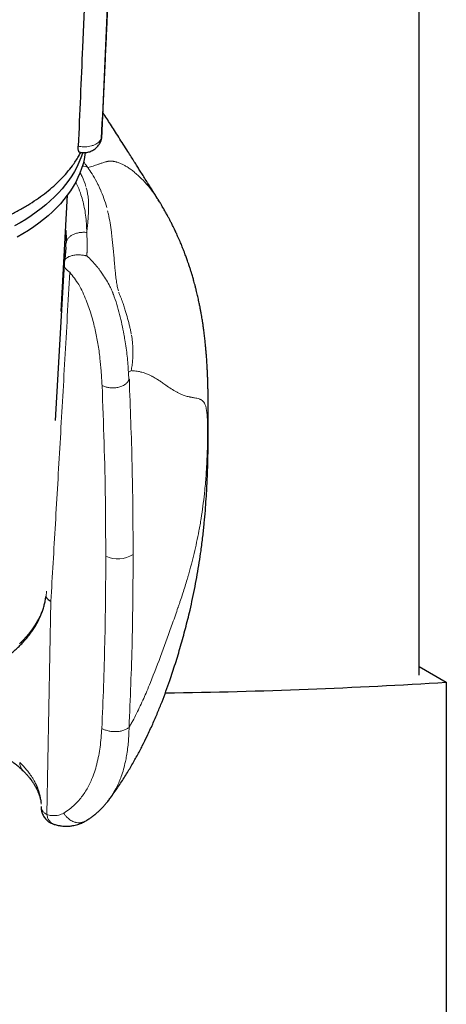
# Model space of a CAD drawing. Header units: millimetres. Extents: x 8 to 1339, y 12 to 1557.
# Tile 36 of 45: x 1302 to 1326, y 139 to 193. Entities that reach past the tile are written whole.
import ezdxf

# ---------------------------------------------------------------- set-up
doc = ezdxf.new("R2010")
doc.units = ezdxf.units.MM

msp = doc.modelspace()

# ---------------------------------------------------------------- linework, layer by layer
at = {"color": 7, "linetype": 'Continuous', "lineweight": 30}
for p, q in [((1324.338, 157.08), (1324.338, 288.279)), ((1306.897, 186.544), (1306.896, 186.542)), ((1304.703, 177.05), (1305.042, 183.441)), ((1304.947, 180.578), (1304.944, 180.52)), ((1304.851, 179.67), (1304.364, 171.057)), ((1304.858, 179.729), (1304.857, 179.645)), ((1304.871, 179.798), (1304.875, 179.818)), ((1324.338, 157.551), (1325.832, 156.689)), ((1325.832, 156.689), (1325.832, 63.217)), ((1307.326, 150.257), (1307.305, 150.227))]:
    msp.add_line(p, q, dxfattribs=at)
at = {"color": 252, "linetype": 'Continuous', "lineweight": 0}
for p, q in [((1306.099, 181.383), (1306.1, 181.33)), ((1306.1, 181.33), (1306.111, 181.224)), ((1306.111, 181.224), (1306.127, 180.972)), ((1304.959, 180.784), (1304.947, 180.578)), ((1304.858, 179.729), (1304.856, 179.692)), ((1312.748, 171.112), (1312.732, 170.432)), ((1303.907, 149.417), (1304.128, 161.128))]:
    msp.add_line(p, q, dxfattribs=at)
at = {"color": 7, "linetype": 'Continuous', "lineweight": 30, "flags": 128}
for points in [[(1305.87, 185.768), (1305.857, 185.723), (1305.771, 185.472), (1305.671, 185.223), (1305.555, 184.976), (1305.424, 184.731), (1305.278, 184.49), (1305.117, 184.251), (1304.941, 184.016), (1304.752, 183.785), (1304.548, 183.557), (1304.33, 183.334), (1304.099, 183.116), (1303.854, 182.903), (1303.596, 182.694), (1303.326, 182.491), (1303.043, 182.294), (1302.749, 182.102), (1302.443, 181.917), (1302.125, 181.738)], [(1306.019, 185.771), (1306.002, 185.65), (1305.956, 185.396), (1305.894, 185.142), (1305.816, 184.89), (1305.723, 184.64), (1305.615, 184.392), (1305.491, 184.146), (1305.353, 183.903), (1305.199, 183.663), (1305.031, 183.426), (1304.848, 183.193), (1304.652, 182.963), (1304.441, 182.738), (1304.216, 182.517), (1303.978, 182.301), (1303.727, 182.09), (1303.463, 181.885), (1303.187, 181.684), (1302.898, 181.49), (1302.598, 181.302), (1302.286, 181.12)]]:
    msp.add_lwpolyline(points, dxfattribs=at)
at = {"color": 252, "linetype": 'Continuous', "lineweight": 0, "flags": 128}
msp.add_lwpolyline([(1302.409, 158.791), (1302.609, 158.992), (1302.796, 159.198), (1302.969, 159.407), (1303.128, 159.621), (1303.272, 159.837), (1303.402, 160.057), (1303.517, 160.28), (1303.616, 160.505), (1303.701, 160.732), (1303.77, 160.96), (1303.824, 161.19), (1303.862, 161.421), (1303.885, 161.653), (1303.887, 161.688)], dxfattribs=at)
at = {"color": 252, "linetype": 'Continuous', "lineweight": 0}
msp.add_arc((1307.815, 164.936), 1.484, 243.0229, 303.9656, dxfattribs=at)
at = {"color": 7, "linetype": 'Continuous', "lineweight": 30}
msp.add_ellipse((1206.68, 241.595), major_axis=(200.98, -47.922), ratio=0.352511, start_param=5.336483, end_param=5.428262, dxfattribs=at)
for points, knots in [([(1306.934, 186.696), (1306.94, 186.83), (1306.962, 187.333), (1307.001, 188.192), (1307.049, 189.261), (1307.096, 190.289), (1307.141, 191.271), (1307.184, 192.208), (1307.225, 193.099), (1307.264, 193.952), (1307.302, 194.771), (1307.338, 195.555), (1307.372, 196.305), (1307.405, 197.013), (1307.436, 197.681), (1307.465, 198.309), (1307.492, 198.896), (1307.524, 199.573), (1307.56, 200.352), (1307.602, 201.25), (1307.644, 202.15), (1307.687, 203.056), (1307.729, 203.97), (1307.772, 204.89), (1307.838, 206.287), (1307.926, 208.161), (1308.036, 210.511), (1308.147, 212.864), (1308.258, 215.221), (1308.355, 217.3), (1308.44, 219.103), (1308.512, 220.629), (1308.584, 222.164), (1308.657, 223.717), (1308.734, 225.351), (1308.815, 227.076), (1308.88, 228.469), (1308.927, 229.464), (1308.955, 230.05), (1308.982, 230.638), (1309.01, 231.223), (1309.039, 231.831), (1309.068, 232.451), (1309.097, 233.078), (1309.124, 233.674), (1309.151, 234.235), (1309.178, 234.763), (1309.2, 235.18), (1309.214, 235.486), (1309.223, 235.688), (1309.228, 235.846), (1309.232, 235.965), (1309.233, 236.054), (1309.235, 236.126), (1309.235, 236.169), (1309.235, 236.182)], [0, 0, 0, 0, 0.008078, 0.030437, 0.051987, 0.072727, 0.092656, 0.111438, 0.129437, 0.14665, 0.163078, 0.179031, 0.194166, 0.208481, 0.221976, 0.234652, 0.246507, 0.257542, 0.27569, 0.293745, 0.311936, 0.330263, 0.348724, 0.36732, 0.386051, 0.43342, 0.480992, 0.528573, 0.576153, 0.623969, 0.654638, 0.68549, 0.716522, 0.747775, 0.779665, 0.815591, 0.852396, 0.864143, 0.875976, 0.887893, 0.899852, 0.911425, 0.924745, 0.937447, 0.949486, 0.960816, 0.971407, 0.981313, 0.98585, 0.989947, 0.993597, 0.995534, 0.997311, 0.999172, 1, 1, 1, 1]), ([(1307.816, 235.553), (1307.804, 235.29), (1307.703, 232.999), (1307.512, 228.678), (1307.242, 222.59), (1306.882, 214.473), (1306.521, 206.358), (1306.149, 198.041), (1305.883, 191.973), (1305.708, 187.93), (1305.63, 186.121)], [0, 0, 0, 0, 0.015939, 0.139139, 0.262339, 0.385538, 0.631938, 0.755137, 0.890447, 1, 1, 1, 1]), ([(1307.816, 235.553), (1307.871, 235.536), (1307.978, 235.503), (1308.149, 235.478), (1308.317, 235.47), (1308.483, 235.482), (1308.641, 235.509), (1308.776, 235.548), (1308.887, 235.592), (1308.972, 235.631), (1309.037, 235.659), (1309.08, 235.662), (1309.102, 235.636), (1309.113, 235.595), (1309.121, 235.526), (1309.123, 235.424), (1309.123, 235.247), (1309.115, 234.929), (1309.1, 234.473), (1309.08, 233.921), (1309.054, 233.36), (1309.016, 232.605), (1308.97, 231.665), (1308.902, 230.172), (1308.781, 227.553), (1308.609, 223.814), (1308.401, 219.324), (1308.194, 214.835), (1307.985, 210.344), (1307.779, 205.859), (1307.517, 200.187), (1307.22, 193.752), (1306.998, 188.805), (1306.897, 186.544)], [0, 0, 0, 0, 0.002697, 0.005207, 0.00779, 0.010301, 0.012806, 0.015384, 0.01727, 0.019192, 0.02086, 0.022203, 0.02355, 0.024704, 0.025885, 0.028677, 0.031485, 0.037126, 0.048275, 0.059425, 0.070583, 0.081743, 0.104041, 0.12634, 0.170937, 0.260127, 0.349316, 0.438505, 0.527695, 0.616884, 0.706074, 0.865639, 1, 1, 1, 1]), ([(1310.049, 183.136), (1310.023, 183.178), (1309.914, 183.352), (1309.725, 183.653), (1309.505, 184.004), (1309.315, 184.306), (1309.154, 184.561), (1309.004, 184.799), (1308.857, 185.031), (1308.704, 185.274), (1308.534, 185.542), (1308.331, 185.862), (1308.103, 186.221), (1307.859, 186.603), (1307.623, 186.972), (1307.405, 187.314), (1307.195, 187.641), (1307.061, 187.85), (1306.991, 187.958), (1306.991, 187.959)], [0, 0, 0, 0, 0.026141, 0.108085, 0.18678, 0.243249, 0.295979, 0.34497, 0.390808, 0.440471, 0.495992, 0.557369, 0.639688, 0.719358, 0.79547, 0.869717, 0.93241, 0.999687, 1, 1, 1, 1]), ([(1306.84, 186.33), (1306.854, 186.36), (1306.883, 186.424), (1306.912, 186.528), (1306.93, 186.62), (1306.931, 186.678), (1306.932, 186.697)], [0, 0, 0, 0, 0.26067, 0.545842, 0.853179, 1, 1, 1, 1]), ([(1306.896, 186.542), (1306.892, 186.502), (1306.885, 186.436), (1306.859, 186.377), (1306.848, 186.354)], [0, 0, 0, 0, 0.607257, 1, 1, 1, 1]), ([(1305.708, 185.791), (1305.706, 185.791), (1305.692, 185.789), (1305.671, 185.813), (1305.649, 185.86), (1305.634, 185.933), (1305.627, 186.02), (1305.629, 186.09), (1305.63, 186.121)], [0, 0, 0, 0, 0.043295, 0.240623, 0.437951, 0.635141, 0.832331, 1, 1, 1, 1]), ([(1305.708, 185.79), (1305.718, 185.787), (1305.766, 185.775), (1305.854, 185.767), (1305.974, 185.764), (1306.092, 185.776), (1306.206, 185.8), (1306.314, 185.836), (1306.415, 185.882), (1306.51, 185.939), (1306.597, 186.006), (1306.676, 186.081), (1306.746, 186.165), (1306.805, 186.256), (1306.836, 186.32), (1306.851, 186.352)], [0, 0, 0, 0, 0.023074, 0.107247, 0.192179, 0.282003, 0.364436, 0.446192, 0.527197, 0.607357, 0.686411, 0.765644, 0.844585, 0.923155, 1, 1, 1, 1]), ([(1287.406, 181.453), (1287.494, 181.425), (1287.762, 181.338), (1288.229, 181.21), (1288.802, 181.068), (1289.392, 180.943), (1289.996, 180.833), (1290.614, 180.741), (1291.26, 180.664), (1291.934, 180.605), (1292.634, 180.566), (1293.343, 180.549), (1294.06, 180.556), (1294.781, 180.585), (1295.494, 180.638), (1296.196, 180.713), (1296.885, 180.81), (1297.571, 180.93), (1298.25, 181.073), (1298.92, 181.239), (1299.568, 181.425), (1300.192, 181.631), (1300.791, 181.854), (1301.373, 182.099), (1301.936, 182.365), (1302.476, 182.651), (1302.982, 182.952), (1303.452, 183.266), (1303.887, 183.59), (1304.294, 183.932), (1304.67, 184.289), (1305.013, 184.663), (1305.283, 185.001), (1305.49, 185.299), (1305.645, 185.543), (1305.728, 185.704), (1305.767, 185.779)], [0, 0, 0, 0, 0.013234, 0.040718, 0.068218, 0.095702, 0.123808, 0.151932, 0.180038, 0.211007, 0.241999, 0.272968, 0.304822, 0.336701, 0.368555, 0.399787, 0.431043, 0.462275, 0.494404, 0.52656, 0.558689, 0.59009, 0.621516, 0.652918, 0.685235, 0.71758, 0.749897, 0.781217, 0.812561, 0.84388, 0.876125, 0.908396, 0.940641, 0.961358, 0.982104, 1, 1, 1, 1]), ([(1312.77, 171.112), (1312.77, 171.196), (1312.77, 171.353), (1312.769, 171.563), (1312.769, 171.739), (1312.767, 171.883), (1312.766, 172.039), (1312.764, 172.209), (1312.762, 172.37), (1312.76, 172.493), (1312.758, 172.584), (1312.756, 172.675), (1312.754, 172.773), (1312.751, 172.889), (1312.748, 173.029), (1312.743, 173.174), (1312.739, 173.301), (1312.735, 173.401), (1312.731, 173.506), (1312.726, 173.622), (1312.721, 173.74), (1312.715, 173.858), (1312.706, 174.039), (1312.692, 174.282), (1312.671, 174.578), (1312.649, 174.858), (1312.625, 175.124), (1312.598, 175.391), (1312.566, 175.678), (1312.532, 175.952), (1312.497, 176.209), (1312.467, 176.418), (1312.437, 176.604), (1312.41, 176.771), (1312.381, 176.938), (1312.349, 177.112), (1312.313, 177.299), (1312.277, 177.48), (1312.242, 177.648), (1312.21, 177.791), (1312.179, 177.927), (1312.145, 178.072), (1312.106, 178.231), (1312.063, 178.399), (1312.021, 178.559), (1311.983, 178.697), (1311.95, 178.817), (1311.915, 178.936), (1311.875, 179.072), (1311.827, 179.23), (1311.77, 179.409), (1311.712, 179.588), (1311.657, 179.747), (1311.611, 179.88), (1311.569, 179.995), (1311.528, 180.108), (1311.481, 180.235), (1311.425, 180.381), (1311.367, 180.527), (1311.316, 180.652), (1311.269, 180.766), (1311.216, 180.892), (1311.155, 181.034), (1311.092, 181.174), (1311.038, 181.294), (1310.989, 181.401), (1310.936, 181.512), (1310.877, 181.636), (1310.804, 181.783), (1310.725, 181.941), (1310.639, 182.106), (1310.551, 182.272), (1310.468, 182.423), (1310.39, 182.562), (1310.319, 182.685), (1310.239, 182.821), (1310.142, 182.985), (1310.067, 183.105), (1310.025, 183.172)], [0, 0, 0, 0, 0.0210543, 0.0393752, 0.0549549, 0.0677679, 0.0780565, 0.0962255, 0.1127613, 0.1207999, 0.1287469, 0.1366595, 0.1446989, 0.1545733, 0.1668005, 0.1809846, 0.1923203, 0.200161, 0.2090721, 0.2191963, 0.2293068, 0.2392781, 0.2490576, 0.2752531, 0.3006944, 0.3231959, 0.345091, 0.3666888, 0.3888652, 0.4153036, 0.4332885, 0.4508972, 0.4654366, 0.4780369, 0.4908287, 0.5052428, 0.5195088, 0.5352201, 0.5482699, 0.5592484, 0.5692321, 0.580573, 0.5934076, 0.6069879, 0.6204243, 0.6312171, 0.6397529, 0.6490835, 0.6595996, 0.6720597, 0.6867914, 0.7022291, 0.714884, 0.7251741, 0.7342455, 0.7425709, 0.7524538, 0.7651506, 0.778005, 0.7880509, 0.7958949, 0.8058928, 0.8188884, 0.8309602, 0.8406717, 0.8485151, 0.8575632, 0.868335, 0.8795648, 0.8945683, 0.9081076, 0.9213521, 0.9365183, 0.9469962, 0.9573903, 0.9683266, 0.9824236, 1, 1, 1, 1]), ([(1310.04, 183.149), (1310.037, 183.152), (1310.035, 183.156), (1310.033, 183.16), (1310.033, 183.16)], [0, 0, 0, 0, 0.9448379, 1, 1, 1, 1]), ([(1304.94, 181.513), (1304.942, 181.494), (1304.956, 181.367), (1304.964, 181.125), (1304.961, 180.896), (1304.959, 180.784)], [0, 0, 0, 0, 0.08254, 0.549918, 1, 1, 1, 1]), ([(1304.949, 180.581), (1304.948, 180.551), (1304.944, 180.496), (1304.939, 180.413), (1304.934, 180.338), (1304.925, 180.248), (1304.913, 180.135), (1304.894, 179.981), (1304.876, 179.864), (1304.867, 179.799)], [0, 0, 0, 0, 0.151527, 0.279749, 0.38449, 0.468372, 0.602453, 0.779455, 1, 1, 1, 1]), ([(1304.874, 179.818), (1304.872, 179.807), (1304.857, 179.751), (1304.851, 179.692), (1304.851, 179.647), (1304.851, 179.645)], [0, 0, 0, 0, 0.18623, 0.962651, 1, 1, 1, 1]), ([(1307.332, 150.253), (1307.353, 150.28), (1307.521, 150.498), (1307.81, 150.916), (1308.192, 151.499), (1308.539, 152.074), (1308.857, 152.636), (1309.147, 153.187), (1309.435, 153.766), (1309.715, 154.372), (1309.986, 155.002), (1310.228, 155.606), (1310.449, 156.192), (1310.695, 156.887), (1310.966, 157.709), (1311.254, 158.667), (1311.523, 159.646), (1311.74, 160.52), (1311.911, 161.285), (1312.044, 161.935), (1312.166, 162.595), (1312.275, 163.252), (1312.378, 163.951), (1312.469, 164.672), (1312.547, 165.408), (1312.608, 166.096), (1312.654, 166.735), (1312.684, 167.247), (1312.704, 167.649), (1312.718, 167.963), (1312.73, 168.286), (1312.74, 168.624), (1312.749, 168.977), (1312.756, 169.34), (1312.761, 169.629), (1312.763, 169.833), (1312.764, 169.943), (1312.765, 170.032), (1312.766, 170.116), (1312.767, 170.213), (1312.768, 170.34), (1312.769, 170.498), (1312.769, 170.681), (1312.77, 170.898), (1312.77, 171.048), (1312.77, 171.133)], [0, 0, 0, 0, 0.00467, 0.037532, 0.069112, 0.099487, 0.128717, 0.156847, 0.183908, 0.216449, 0.247374, 0.276708, 0.304536, 0.332123, 0.376489, 0.421473, 0.46711, 0.513448, 0.542965, 0.572803, 0.602982, 0.633368, 0.662729, 0.698207, 0.73155, 0.762738, 0.791746, 0.818556, 0.832637, 0.846829, 0.861808, 0.877594, 0.894203, 0.911649, 0.929254, 0.935715, 0.941071, 0.945323, 0.948825, 0.953612, 0.959886, 0.967721, 0.977119, 0.987035, 1, 1, 1, 1]), ([(1286.736, 157.191), (1286.765, 157.176), (1286.89, 157.11), (1287.121, 157), (1287.427, 156.863), (1287.742, 156.733), (1288.064, 156.61), (1288.393, 156.494), (1288.724, 156.388), (1288.976, 156.314), (1289.176, 156.258), (1289.383, 156.203), (1289.68, 156.129), (1290.038, 156.049), (1290.4, 155.978), (1290.766, 155.914), (1291.136, 155.858), (1291.51, 155.81), (1291.885, 155.771), (1292.264, 155.739), (1292.643, 155.716), (1293.024, 155.701), (1293.405, 155.694), (1293.787, 155.696), (1294.168, 155.706), (1294.549, 155.724), (1294.928, 155.751), (1295.305, 155.785), (1295.68, 155.828), (1296.052, 155.879), (1296.42, 155.938), (1296.785, 156.005), (1297.146, 156.08), (1297.502, 156.162), (1297.852, 156.253), (1298.197, 156.351), (1298.535, 156.457), (1298.867, 156.57), (1299.192, 156.69), (1299.509, 156.818), (1299.819, 156.952), (1300.12, 157.094), (1300.412, 157.242), (1300.695, 157.397), (1300.969, 157.559), (1301.232, 157.726), (1301.485, 157.9), (1301.727, 158.079), (1301.959, 158.265), (1302.178, 158.455), (1302.386, 158.651), (1302.581, 158.851), (1302.764, 159.056), (1302.934, 159.265), (1303.09, 159.478), (1303.233, 159.695), (1303.363, 159.915), (1303.478, 160.137), (1303.58, 160.362), (1303.667, 160.589), (1303.741, 160.817), (1303.799, 161.046), (1303.838, 161.236), (1303.852, 161.349), (1303.857, 161.385)], [0, 0, 0, 0, 0.0051545, 0.0220613, 0.0389628, 0.0558579, 0.0727461, 0.0896269, 0.1065005, 0.1224784, 0.1268055, 0.1357145, 0.1525684, 0.1694164, 0.1862585, 0.2030952, 0.2199272, 0.236755, 0.2535792, 0.2704005, 0.2872195, 0.3040369, 0.3208533, 0.3376695, 0.354486, 0.3713032, 0.388122, 0.4049429, 0.4217667, 0.4385939, 0.4554253, 0.4722615, 0.4891031, 0.5059508, 0.5228051, 0.5396665, 0.5565356, 0.5734128, 0.5902984, 0.6071926, 0.6240953, 0.6410065, 0.6579256, 0.6748518, 0.6917841, 0.7087206, 0.7256591, 0.7425955, 0.7595261, 0.776446, 0.7933495, 0.8102302, 0.8270808, 0.8438934, 0.8606599, 0.8773725, 0.8940237, 0.9106075, 0.9271198, 0.9435587, 0.959925, 0.9762228, 0.992459, 1, 1, 1, 1]), ([(1303.858, 161.394), (1303.868, 161.376), (1303.891, 161.333), (1303.947, 161.266), (1304.025, 161.194), (1304.093, 161.151), (1304.128, 161.128)], [0, 0, 0, 0, 0.182555, 0.433794, 0.707518, 1, 1, 1, 1]), ([(1301.022, 152.931), (1301.053, 152.915), (1301.111, 152.885), (1301.189, 152.842), (1301.255, 152.806), (1301.312, 152.774), (1301.359, 152.746), (1301.397, 152.724), (1301.432, 152.704), (1301.473, 152.679), (1301.532, 152.644), (1301.611, 152.595), (1301.71, 152.531), (1301.828, 152.453), (1301.963, 152.359), (1302.111, 152.249), (1302.271, 152.123), (1302.44, 151.98), (1302.548, 151.877), (1302.604, 151.823)], [0, 0, 0, 0, 0.049165, 0.089313, 0.124701, 0.155335, 0.181217, 0.202352, 0.218742, 0.239149, 0.272489, 0.318743, 0.377879, 0.449858, 0.534626, 0.632114, 0.74224, 0.864906, 1, 1, 1, 1]), ([(1302.602, 151.825), (1302.643, 151.784), (1302.723, 151.705), (1302.83, 151.586), (1302.926, 151.474), (1303.007, 151.371), (1303.072, 151.283), (1303.12, 151.214), (1303.157, 151.159), (1303.193, 151.103), (1303.235, 151.036), (1303.281, 150.958), (1303.335, 150.858), (1303.394, 150.74), (1303.449, 150.613), (1303.491, 150.5), (1303.519, 150.413), (1303.541, 150.334), (1303.561, 150.247), (1303.58, 150.152), (1303.586, 150.087), (1303.589, 150.058)], [0, 0, 0, 0, 0.067014, 0.130951, 0.191774, 0.248742, 0.296384, 0.333563, 0.359664, 0.388798, 0.425378, 0.468404, 0.513753, 0.58974, 0.667271, 0.734907, 0.791649, 0.830266, 0.881785, 0.946184, 1, 1, 1, 1]), ([(1303.59, 149.858), (1303.59, 149.855), (1303.587, 149.813), (1303.594, 149.731), (1303.613, 149.613), (1303.647, 149.498), (1303.695, 149.387), (1303.757, 149.282), (1303.831, 149.184), (1303.915, 149.098), (1304.006, 149.025), (1304.099, 148.966), (1304.189, 148.921), (1304.25, 148.9), (1304.275, 148.891)], [0, 0, 0, 0, 0.006755, 0.100202, 0.194096, 0.288484, 0.38346, 0.479195, 0.575973, 0.674288, 0.762339, 0.849957, 0.936536, 1, 1, 1, 1]), ([(1306.015, 149.056), (1306.046, 149.074), (1306.114, 149.113), (1306.209, 149.174), (1306.299, 149.235), (1306.371, 149.286), (1306.426, 149.327), (1306.468, 149.359), (1306.504, 149.387), (1306.54, 149.416), (1306.577, 149.446), (1306.615, 149.479), (1306.663, 149.52), (1306.723, 149.572), (1306.795, 149.64), (1306.876, 149.718), (1306.965, 149.81), (1307.068, 149.922), (1307.19, 150.064), (1307.274, 150.174), (1307.32, 150.233)], [0, 0, 0, 0, 0.061368, 0.132514, 0.192024, 0.245084, 0.283455, 0.309235, 0.334286, 0.360482, 0.38782, 0.4163, 0.44592, 0.494815, 0.551568, 0.616317, 0.689044, 0.774205, 0.877893, 1, 1, 1, 1]), ([(1304.287, 148.887), (1304.291, 148.885), (1304.298, 148.883), (1304.304, 148.881), (1304.307, 148.881)], [0, 0, 0, 0, 0.605838, 1, 1, 1, 1]), ([(1304.307, 148.88), (1304.379, 148.861), (1304.513, 148.825), (1304.701, 148.795), (1304.863, 148.782), (1305.006, 148.779), (1305.129, 148.784), (1305.238, 148.795), (1305.344, 148.811), (1305.469, 148.836), (1305.625, 148.879), (1305.817, 148.949), (1305.948, 149.019), (1306.02, 149.058)], [0, 0, 0, 0, 0.120988, 0.226274, 0.316137, 0.393105, 0.465734, 0.523532, 0.578917, 0.647163, 0.740096, 0.857754, 1, 1, 1, 1])]:
    msp.add_open_spline(points, degree=3, knots=knots, dxfattribs=at)
at = {"color": 252, "linetype": 'Continuous', "lineweight": 0}
for points, knots in [([(1305.63, 186.121), (1305.65, 186.117), (1305.724, 186.102), (1305.857, 186.086), (1306.025, 186.083), (1306.192, 186.099), (1306.364, 186.135), (1306.52, 186.191), (1306.656, 186.265), (1306.762, 186.347), (1306.846, 186.44), (1306.88, 186.509), (1306.897, 186.544)], [0, 0, 0, 0, 0.039277, 0.141745, 0.247194, 0.349335, 0.454428, 0.582496, 0.684641, 0.789739, 0.893328, 1, 1, 1, 1]), ([(1306.896, 186.542), (1306.896, 186.542), (1306.906, 186.564), (1306.925, 186.614), (1306.929, 186.666), (1306.932, 186.696)], [0, 0, 0, 0, 0.000283, 0.428529, 1, 1, 1, 1]), ([(1306.154, 184.953), (1306.063, 184.988), (1305.969, 185.025), (1305.855, 185.017), (1305.85, 185.016)], [0, 0, 0, 0, 0.957445, 1, 1, 1, 1]), ([(1306.154, 184.953), (1306.091, 185.037), (1306.013, 185.14), (1305.936, 185.243), (1305.921, 185.263)], [0, 0, 0, 0, 0.808192, 1, 1, 1, 1]), ([(1306.714, 185.115), (1306.628, 185.086), (1306.459, 185.029), (1306.255, 184.978), (1306.154, 184.953)], [0, 0, 0, 0, 0.5036193, 1, 1, 1, 1]), ([(1306.647, 184.151), (1306.564, 184.303), (1306.414, 184.577), (1306.234, 184.838), (1306.154, 184.953)], [0, 0, 0, 0, 0.556568, 1, 1, 1, 1]), ([(1307.175, 185.269), (1307.139, 185.26), (1307.072, 185.243), (1306.979, 185.212), (1306.898, 185.182), (1306.828, 185.155), (1306.768, 185.133), (1306.73, 185.121), (1306.714, 185.115)], [0, 0, 0, 0, 0.235949, 0.441525, 0.61947, 0.771424, 0.898194, 1, 1, 1, 1]), ([(1307.767, 185.24), (1307.756, 185.243), (1307.732, 185.25), (1307.692, 185.261), (1307.641, 185.273), (1307.59, 185.283), (1307.541, 185.291), (1307.501, 185.295), (1307.465, 185.298), (1307.437, 185.299), (1307.415, 185.299), (1307.398, 185.299), (1307.379, 185.298), (1307.36, 185.297), (1307.341, 185.296), (1307.321, 185.294), (1307.291, 185.291), (1307.256, 185.286), (1307.219, 185.279), (1307.194, 185.273), (1307.18, 185.27), (1307.175, 185.269)], [0, 0, 0, 0, 0.045162, 0.10667, 0.183484, 0.274514, 0.347647, 0.41347, 0.472466, 0.524965, 0.554659, 0.58579, 0.618336, 0.652272, 0.687575, 0.724221, 0.762189, 0.852761, 0.922134, 0.971056, 1, 1, 1, 1]), ([(1308.836, 184.586), (1308.805, 184.612), (1308.743, 184.666), (1308.649, 184.742), (1308.554, 184.816), (1308.458, 184.885), (1308.363, 184.949), (1308.247, 185.021), (1308.119, 185.093), (1307.985, 185.158), (1307.869, 185.207), (1307.799, 185.229), (1307.767, 185.24)], [0, 0, 0, 0, 0.085255, 0.171514, 0.258449, 0.34574, 0.43307, 0.520128, 0.661997, 0.787948, 0.899902, 1, 1, 1, 1]), ([(1305.726, 184.665), (1305.766, 184.598), (1305.912, 184.351), (1305.994, 184.091), (1306.054, 183.901)], [0, 0, 0, 0, 0.271252, 1, 1, 1, 1]), ([(1309.556, 183.831), (1309.436, 183.973), (1309.206, 184.246), (1308.956, 184.476), (1308.836, 184.586)], [0, 0, 0, 0, 0.520249, 1, 1, 1, 1]), ([(1306.099, 181.383), (1306.094, 181.547), (1306.084, 181.872), (1306.039, 182.326), (1305.97, 182.755), (1305.876, 183.162), (1305.743, 183.584), (1305.617, 183.917), (1305.515, 184.115), (1305.491, 184.16)], [0, 0, 0, 0, 0.158633, 0.313342, 0.465037, 0.614507, 0.762448, 0.946076, 1, 1, 1, 1]), ([(1306.071, 183.837), (1306.09, 183.762), (1306.129, 183.609), (1306.155, 183.454), (1306.169, 183.375)], [0, 0, 0, 0, 0.491382, 1, 1, 1, 1]), ([(1306.824, 183.786), (1306.795, 183.848), (1306.739, 183.971), (1306.678, 184.091), (1306.647, 184.151)], [0, 0, 0, 0, 0.500373, 1, 1, 1, 1]), ([(1310.033, 183.16), (1309.988, 183.229), (1309.894, 183.377), (1309.736, 183.602), (1309.618, 183.752), (1309.556, 183.831)], [0, 0, 0, 0, 0.296505, 0.631318, 1, 1, 1, 1]), ([(1306.169, 183.375), (1306.177, 183.316), (1306.193, 183.206), (1306.197, 183.094), (1306.199, 183.042)], [0, 0, 0, 0, 0.533058, 1, 1, 1, 1]), ([(1306.845, 183.738), (1306.842, 183.746), (1306.834, 183.762), (1306.827, 183.778), (1306.824, 183.786)], [0, 0, 0, 0, 0.5000465, 1, 1, 1, 1]), ([(1306.845, 183.738), (1306.912, 183.578), (1307.046, 183.258), (1307.145, 182.918), (1307.195, 182.747)], [0, 0, 0, 0, 0.498613, 1, 1, 1, 1]), ([(1306.2, 183.012), (1306.2, 182.915), (1306.2, 182.725), (1306.192, 182.529), (1306.189, 182.433)], [0, 0, 0, 0, 0.510598, 1, 1, 1, 1]), ([(1306.199, 183.042), (1306.199, 183.037), (1306.199, 183.027), (1306.199, 183.017), (1306.2, 183.012)], [0, 0, 0, 0, 0.500568, 1, 1, 1, 1]), ([(1306.189, 182.433), (1306.186, 182.367), (1306.18, 182.238), (1306.17, 182.105), (1306.165, 182.039)], [0, 0, 0, 0, 0.506736, 1, 1, 1, 1]), ([(1307.284, 182.394), (1307.278, 182.422), (1307.264, 182.478), (1307.25, 182.534), (1307.243, 182.562)], [0, 0, 0, 0, 0.5003048, 1, 1, 1, 1]), ([(1307.453, 181.393), (1307.432, 181.564), (1307.39, 181.906), (1307.319, 182.231), (1307.284, 182.394)], [0, 0, 0, 0, 0.50002, 1, 1, 1, 1]), ([(1306.165, 182.039), (1306.156, 181.93), (1306.139, 181.717), (1306.112, 181.493), (1306.099, 181.383)], [0, 0, 0, 0, 0.509636, 1, 1, 1, 1]), ([(1304.959, 180.784), (1304.966, 180.829), (1304.981, 180.919), (1305.058, 181.046), (1305.169, 181.16), (1305.315, 181.257), (1305.49, 181.329), (1305.684, 181.375), (1305.891, 181.397), (1306.03, 181.388), (1306.099, 181.383)], [0, 0, 0, 0, 0.1249161, 0.2500613, 0.3751928, 0.5000049, 0.6248022, 0.7499226, 0.8750763, 1, 1, 1, 1]), ([(1307.489, 181.045), (1307.484, 181.096), (1307.472, 181.213), (1307.46, 181.328), (1307.453, 181.393)], [0, 0, 0, 0, 0.431679, 1, 1, 1, 1]), ([(1306.097, 180.096), (1306.101, 180.15), (1306.107, 180.219), (1306.113, 180.291), (1306.114, 180.311), (1306.115, 180.317), (1306.12, 180.395), (1306.132, 180.617), (1306.129, 180.831), (1306.127, 180.972)], [0, 0, 0, 0, 0.180175, 0.228441, 0.24213, 0.246366, 0.248862, 0.503348, 1, 1, 1, 1]), ([(1307.563, 180.379), (1307.55, 180.487), (1307.523, 180.716), (1307.501, 180.931), (1307.489, 181.045)], [0, 0, 0, 0, 0.470928, 1, 1, 1, 1]), ([(1304.875, 179.818), (1304.875, 179.821), (1304.882, 179.86), (1304.935, 179.93), (1305.041, 180.019), (1305.197, 180.09), (1305.387, 180.136), (1305.598, 180.155), (1305.811, 180.148), (1305.949, 180.125), (1306.016, 180.114)], [0, 0, 0, 0, 0.013461, 0.148425, 0.291115, 0.438433, 0.586609, 0.731745, 0.870396, 1, 1, 1, 1]), ([(1306.097, 180.096), (1306.084, 180.099), (1306.057, 180.105), (1306.03, 180.111), (1306.016, 180.114)], [0, 0, 0, 0, 0.502696, 1, 1, 1, 1]), ([(1306.097, 180.096), (1306.193, 180.007), (1306.384, 179.829), (1306.553, 179.627), (1306.638, 179.526)], [0, 0, 0, 0, 0.499986, 1, 1, 1, 1]), ([(1307.566, 180.359), (1307.565, 180.362), (1307.564, 180.369), (1307.564, 180.376), (1307.563, 180.379)], [0, 0, 0, 0, 0.500028, 1, 1, 1, 1]), ([(1307.596, 180.014), (1307.593, 180.071), (1307.586, 180.185), (1307.572, 180.301), (1307.566, 180.359)], [0, 0, 0, 0, 0.494127, 1, 1, 1, 1]), ([(1304.857, 179.645), (1304.856, 179.626), (1304.853, 179.559), (1304.905, 179.444), (1305.007, 179.309), (1305.114, 179.235), (1305.167, 179.199)], [0, 0, 0, 0, 0.116484, 0.413708, 0.710932, 1, 1, 1, 1]), ([(1306.821, 179.3), (1306.794, 179.34), (1306.738, 179.42), (1306.671, 179.49), (1306.638, 179.526)], [0, 0, 0, 0, 0.4997537, 1, 1, 1, 1]), ([(1307.607, 179.859), (1307.605, 179.888), (1307.6, 179.94), (1307.597, 179.991), (1307.596, 180.014)], [0, 0, 0, 0, 0.556834, 1, 1, 1, 1]), ([(1307.627, 179.627), (1307.623, 179.669), (1307.617, 179.747), (1307.61, 179.823), (1307.607, 179.859)], [0, 0, 0, 0, 0.53938, 1, 1, 1, 1]), ([(1307.683, 179.047), (1307.673, 179.143), (1307.652, 179.339), (1307.635, 179.53), (1307.627, 179.627)], [0, 0, 0, 0, 0.487118, 1, 1, 1, 1]), ([(1304.128, 161.128), (1304.169, 161.83), (1304.253, 163.248), (1304.379, 165.398), (1304.507, 167.591), (1304.636, 169.828), (1304.767, 172.109), (1304.899, 174.434), (1305.033, 176.802), (1305.122, 178.395), (1305.167, 179.199)], [0, 0, 0, 0, 0.116651, 0.235687, 0.357109, 0.480916, 0.607109, 0.735687, 0.866651, 1, 1, 1, 1]), ([(1305.167, 179.199), (1305.34, 178.978), (1305.708, 178.504), (1305.942, 177.956), (1306.067, 177.665)], [0, 0, 0, 0, 0.467754, 1, 1, 1, 1]), ([(1306.821, 179.3), (1306.846, 179.265), (1306.897, 179.196), (1306.945, 179.126), (1306.969, 179.091)], [0, 0, 0, 0, 0.49532, 1, 1, 1, 1]), ([(1307.369, 178.418), (1307.309, 178.533), (1307.19, 178.764), (1307.043, 178.982), (1306.969, 179.091)], [0, 0, 0, 0, 0.500086, 1, 1, 1, 1]), ([(1307.774, 178.419), (1307.757, 178.518), (1307.72, 178.729), (1307.696, 178.938), (1307.683, 179.047)], [0, 0, 0, 0, 0.472919, 1, 1, 1, 1]), ([(1307.835, 178.172), (1307.823, 178.212), (1307.8, 178.293), (1307.783, 178.377), (1307.774, 178.419)], [0, 0, 0, 0, 0.500929, 1, 1, 1, 1]), ([(1307.486, 178.163), (1307.468, 178.205), (1307.43, 178.291), (1307.39, 178.376), (1307.369, 178.418)], [0, 0, 0, 0, 0.495458, 1, 1, 1, 1]), ([(1307.533, 178.05), (1307.525, 178.069), (1307.51, 178.106), (1307.494, 178.144), (1307.486, 178.163)], [0, 0, 0, 0, 0.500263, 1, 1, 1, 1]), ([(1307.533, 178.05), (1307.534, 178.048), (1307.535, 178.044), (1307.537, 178.041), (1307.537, 178.039)], [0, 0, 0, 0, 0.499974, 1, 1, 1, 1]), ([(1307.537, 178.039), (1307.541, 178.028), (1307.549, 178.006), (1307.556, 177.984), (1307.56, 177.973)], [0, 0, 0, 0, 0.499857, 1, 1, 1, 1]), ([(1307.56, 177.973), (1307.628, 177.794), (1307.763, 177.435), (1307.853, 177.064), (1307.898, 176.879)], [0, 0, 0, 0, 0.499872, 1, 1, 1, 1]), ([(1307.853, 178.111), (1307.863, 178.084), (1307.883, 178.023), (1307.907, 177.966), (1307.92, 177.934)], [0, 0, 0, 0, 0.454546, 1, 1, 1, 1]), ([(1307.92, 177.934), (1307.942, 177.882), (1307.985, 177.78), (1308.023, 177.676), (1308.042, 177.626)], [0, 0, 0, 0, 0.517182, 1, 1, 1, 1]), ([(1306.067, 177.665), (1306.166, 177.393), (1306.365, 176.849), (1306.495, 176.311), (1306.56, 176.042)], [0, 0, 0, 0, 0.500272, 1, 1, 1, 1]), ([(1308.042, 177.626), (1308.059, 177.579), (1308.092, 177.489), (1308.121, 177.397), (1308.136, 177.353)], [0, 0, 0, 0, 0.51967, 1, 1, 1, 1]), ([(1308.136, 177.353), (1308.149, 177.312), (1308.175, 177.23), (1308.2, 177.147), (1308.212, 177.106)], [0, 0, 0, 0, 0.500581, 1, 1, 1, 1]), ([(1307.898, 176.879), (1307.943, 176.697), (1308.033, 176.333), (1308.101, 175.973), (1308.135, 175.792)], [0, 0, 0, 0, 0.498679, 1, 1, 1, 1]), ([(1308.212, 177.106), (1308.255, 176.958), (1308.345, 176.654), (1308.418, 176.354), (1308.456, 176.2)], [0, 0, 0, 0, 0.487679, 1, 1, 1, 1]), ([(1306.56, 176.042), (1306.613, 175.789), (1306.726, 175.261), (1306.826, 174.51), (1306.897, 173.74), (1306.924, 173.242), (1306.939, 172.972)], [0, 0, 0, 0, 0.239793, 0.499728, 0.728646, 1, 1, 1, 1]), ([(1308.135, 175.792), (1308.145, 175.741), (1308.164, 175.639), (1308.181, 175.537), (1308.189, 175.485)], [0, 0, 0, 0, 0.497057, 1, 1, 1, 1]), ([(1308.456, 176.2), (1308.472, 176.134), (1308.503, 175.999), (1308.531, 175.866), (1308.545, 175.798)], [0, 0, 0, 0, 0.495815, 1, 1, 1, 1]), ([(1308.631, 174.944), (1308.626, 175.088), (1308.617, 175.362), (1308.575, 175.624), (1308.555, 175.747)], [0, 0, 0, 0, 0.527719, 1, 1, 1, 1]), ([(1308.384, 173.709), (1308.367, 174.001), (1308.333, 174.586), (1308.237, 175.186), (1308.189, 175.485)], [0, 0, 0, 0, 0.500073, 1, 1, 1, 1]), ([(1308.54, 173.796), (1308.556, 173.89), (1308.587, 174.079), (1308.616, 174.365), (1308.633, 174.654), (1308.631, 174.847), (1308.631, 174.944)], [0, 0, 0, 0, 0.2434837, 0.4910607, 0.7431054, 1, 1, 1, 1]), ([(1308.539, 173.779), (1308.513, 173.767), (1308.463, 173.743), (1308.41, 173.72), (1308.383, 173.708)], [0, 0, 0, 0, 0.499914, 1, 1, 1, 1]), ([(1308.409, 173.308), (1308.405, 173.375), (1308.396, 173.508), (1308.388, 173.642), (1308.384, 173.709)], [0, 0, 0, 0, 0.501564, 1, 1, 1, 1]), ([(1308.539, 173.779), (1308.539, 173.782), (1308.541, 173.788), (1308.54, 173.794), (1308.54, 173.797)], [0, 0, 0, 0, 0.459942, 1, 1, 1, 1]), ([(1308.54, 173.796), (1308.578, 173.794), (1308.663, 173.79), (1308.799, 173.775), (1308.953, 173.749), (1309.109, 173.712), (1309.252, 173.669), (1309.373, 173.625), (1309.476, 173.583), (1309.563, 173.543), (1309.616, 173.517), (1309.641, 173.505)], [0, 0, 0, 0, 0.09154, 0.204106, 0.336882, 0.488959, 0.619385, 0.733926, 0.835258, 0.923842, 1, 1, 1, 1]), ([(1306.939, 172.972), (1306.969, 172.959), (1307.027, 172.933), (1307.114, 172.905), (1307.189, 172.886), (1307.252, 172.873), (1307.333, 172.86), (1307.429, 172.85), (1307.542, 172.847), (1307.649, 172.851), (1307.793, 172.867), (1307.97, 172.909), (1308.123, 172.982), (1308.22, 173.05), (1308.273, 173.096), (1308.327, 173.152), (1308.384, 173.228), (1308.419, 173.289), (1308.438, 173.323)], [0, 0, 0, 0, 0.0678604, 0.1319181, 0.1726139, 0.2117418, 0.2493751, 0.3172626, 0.3805908, 0.4409815, 0.5001589, 0.6242727, 0.7507165, 0.7929577, 0.8344872, 0.8753983, 0.931543, 1, 1, 1, 1]), ([(1308.438, 173.323), (1308.433, 173.32), (1308.424, 173.315), (1308.414, 173.31), (1308.409, 173.308)], [0, 0, 0, 0, 0.503175, 1, 1, 1, 1]), ([(1308.441, 173.016), (1308.444, 173.094), (1308.447, 173.193), (1308.446, 173.293), (1308.443, 173.317), (1308.441, 173.322), (1308.44, 173.323), (1308.439, 173.323), (1308.439, 173.323), (1308.439, 173.323)], [0, 0, 0, 0, 0.740493, 0.92785, 0.976745, 0.990839, 0.995811, 0.997961, 1, 1, 1, 1]), ([(1308.441, 173.016), (1308.5, 171.451), (1308.619, 168.322), (1308.636, 165.244), (1308.645, 163.704)], [0, 0, 0, 0, 0.500008, 1, 1, 1, 1]), ([(1309.641, 173.505), (1309.657, 173.497), (1309.69, 173.48), (1309.722, 173.463), (1309.738, 173.454)], [0, 0, 0, 0, 0.500565, 1, 1, 1, 1]), ([(1309.738, 173.454), (1309.82, 173.407), (1309.923, 173.347), (1310.027, 173.28), (1310.053, 173.262), (1310.06, 173.256), (1310.062, 173.255), (1310.063, 173.254), (1310.063, 173.254)], [0, 0, 0, 0, 0.738192, 0.92847, 0.97908, 0.993251, 0.997553, 1, 1, 1, 1]), ([(1310.063, 173.254), (1310.119, 173.218), (1310.248, 173.133), (1310.369, 173.047), (1310.438, 172.998)], [0, 0, 0, 0, 0.432147, 1, 1, 1, 1]), ([(1306.939, 172.972), (1306.979, 171.924), (1307.061, 169.827), (1307.128, 166.707), (1307.137, 164.644), (1307.142, 163.613)], [0, 0, 0, 0, 0.333021, 0.666325, 1, 1, 1, 1]), ([(1310.438, 172.998), (1310.536, 172.929), (1310.736, 172.788), (1310.922, 172.678), (1311.018, 172.622)], [0, 0, 0, 0, 0.490464, 1, 1, 1, 1]), ([(1311.018, 172.622), (1311.063, 172.597), (1311.156, 172.548), (1311.246, 172.509), (1311.291, 172.49)], [0, 0, 0, 0, 0.4920756, 1, 1, 1, 1]), ([(1311.291, 172.49), (1311.363, 172.462), (1311.512, 172.404), (1311.648, 172.373), (1311.718, 172.356)], [0, 0, 0, 0, 0.483827, 1, 1, 1, 1]), ([(1311.718, 172.356), (1311.739, 172.352), (1311.782, 172.343), (1311.823, 172.335), (1311.844, 172.332)], [0, 0, 0, 0, 0.494993, 1, 1, 1, 1]), ([(1311.844, 172.332), (1311.874, 172.326), (1311.933, 172.316), (1311.989, 172.306), (1312.017, 172.301)], [0, 0, 0, 0, 0.494094, 1, 1, 1, 1]), ([(1312.017, 172.301), (1312.062, 172.293), (1312.154, 172.277), (1312.23, 172.253), (1312.269, 172.242)], [0, 0, 0, 0, 0.494136, 1, 1, 1, 1]), ([(1312.269, 172.242), (1312.29, 172.234), (1312.33, 172.218), (1312.367, 172.197), (1312.385, 172.187)], [0, 0, 0, 0, 0.499065, 1, 1, 1, 1]), ([(1312.385, 172.187), (1312.417, 172.165), (1312.482, 172.121), (1312.532, 172.047), (1312.557, 172.01)], [0, 0, 0, 0, 0.502058, 1, 1, 1, 1]), ([(1312.557, 172.01), (1312.577, 171.972), (1312.617, 171.896), (1312.644, 171.78), (1312.658, 171.723)], [0, 0, 0, 0, 0.505532, 1, 1, 1, 1]), ([(1312.658, 171.723), (1312.68, 171.577), (1312.713, 171.362), (1312.729, 170.874), (1312.731, 170.578), (1312.732, 170.432)], [0, 0, 0, 0, 0.516063, 0.760612, 1, 1, 1, 1]), ([(1312.732, 170.432), (1312.731, 170.267), (1312.729, 169.937), (1312.712, 169.197), (1312.68, 168.622), (1312.659, 168.241)], [0, 0, 0, 0, 0.2524139, 0.5037889, 1, 1, 1, 1]), ([(1312.659, 168.241), (1312.649, 168.091), (1312.628, 167.786), (1312.6, 167.485), (1312.586, 167.332)], [0, 0, 0, 0, 0.49204, 1, 1, 1, 1]), ([(1312.586, 167.332), (1312.581, 167.281), (1312.571, 167.179), (1312.56, 167.078), (1312.555, 167.027)], [0, 0, 0, 0, 0.496179, 1, 1, 1, 1]), ([(1312.555, 167.027), (1312.53, 166.803), (1312.478, 166.348), (1312.41, 165.902), (1312.375, 165.675)], [0, 0, 0, 0, 0.490165, 1, 1, 1, 1]), ([(1312.375, 165.675), (1312.357, 165.562), (1312.32, 165.333), (1312.278, 165.106), (1312.257, 164.991)], [0, 0, 0, 0, 0.492797, 1, 1, 1, 1]), ([(1312.257, 164.991), (1312.174, 164.579), (1312.009, 163.76), (1311.787, 162.961), (1311.677, 162.564)], [0, 0, 0, 0, 0.503271, 1, 1, 1, 1]), ([(1307.142, 163.613), (1307.139, 162.815), (1307.134, 161.219), (1307.091, 158.847), (1307.025, 156.489), (1306.958, 154.932), (1306.924, 154.153)], [0, 0, 0, 0, 0.250318, 0.500397, 0.750278, 1, 1, 1, 1]), ([(1308.422, 154.207), (1308.487, 155.774), (1308.617, 158.91), (1308.635, 162.106), (1308.645, 163.704)], [0, 0, 0, 0, 0.500006, 1, 1, 1, 1]), ([(1311.582, 162.241), (1311.502, 161.985), (1311.384, 161.603), (1311.236, 161.16), (1311.163, 160.944), (1311.129, 160.843), (1311.113, 160.797), (1311.107, 160.779), (1311.105, 160.772), (1311.104, 160.77), (1311.104, 160.769)], [0, 0, 0, 0, 0.523139, 0.779993, 0.903758, 0.961525, 0.986167, 0.995284, 0.998308, 1, 1, 1, 1]), ([(1311.677, 162.564), (1311.66, 162.507), (1311.629, 162.399), (1311.597, 162.292), (1311.582, 162.241)], [0, 0, 0, 0, 0.530901, 1, 1, 1, 1]), ([(1311.104, 160.769), (1311.058, 160.637), (1310.961, 160.358), (1310.861, 160.075), (1310.808, 159.925)], [0, 0, 0, 0, 0.470214, 1, 1, 1, 1]), ([(1310.808, 159.925), (1310.614, 159.382), (1310.228, 158.296), (1309.805, 157.206), (1309.594, 156.661)], [0, 0, 0, 0, 0.500215, 1, 1, 1, 1]), ([(1309.594, 156.661), (1309.529, 156.502), (1309.411, 156.213), (1309.284, 155.928), (1309.227, 155.799)], [0, 0, 0, 0, 0.548286, 1, 1, 1, 1]), ([(1309.227, 155.799), (1309.098, 155.52), (1308.906, 155.102), (1308.66, 154.63), (1308.534, 154.401), (1308.473, 154.292), (1308.444, 154.242), (1308.43, 154.219), (1308.425, 154.21), (1308.422, 154.207)], [0, 0, 0, 0, 0.5144947, 0.7697084, 0.8946363, 0.9547008, 0.9817511, 0.9931757, 1, 1, 1, 1]), ([(1306.924, 154.153), (1306.913, 153.975), (1306.892, 153.627), (1306.835, 153.13), (1306.758, 152.651), (1306.655, 152.192), (1306.526, 151.752), (1306.383, 151.373), (1306.232, 151.047), (1306.079, 150.767), (1305.911, 150.506), (1305.705, 150.234), (1305.456, 149.964), (1305.16, 149.705), (1304.941, 149.568), (1304.833, 149.5)], [0, 0, 0, 0, 0.086448, 0.169621, 0.249696, 0.334431, 0.417299, 0.498587, 0.561817, 0.62456, 0.68697, 0.749203, 0.834053, 0.917502, 1, 1, 1, 1]), ([(1308.422, 154.207), (1308.382, 154.177), (1308.297, 154.114), (1308.128, 154.042), (1307.929, 153.99), (1307.709, 153.967), (1307.483, 153.975), (1307.269, 154.012), (1307.078, 154.071), (1306.974, 154.127), (1306.924, 154.153)], [0, 0, 0, 0, 0.114945, 0.2381, 0.367412, 0.500038, 0.63266, 0.761959, 0.885091, 1, 1, 1, 1]), ([(1308.422, 154.207), (1308.419, 154.072), (1308.411, 153.803), (1308.384, 153.415), (1308.343, 153.027), (1308.289, 152.665), (1308.216, 152.288), (1308.121, 151.904), (1308.007, 151.543), (1307.882, 151.221), (1307.734, 150.898), (1307.554, 150.562), (1307.396, 150.351), (1307.326, 150.257)], [0, 0, 0, 0, 0.086921, 0.1741, 0.256689, 0.349265, 0.424782, 0.525452, 0.631991, 0.702495, 0.785499, 0.904078, 1, 1, 1, 1]), ([(1303.592, 149.989), (1303.591, 150.045), (1303.587, 150.163), (1303.559, 150.356), (1303.505, 150.59), (1303.443, 150.774), (1303.393, 150.899), (1303.378, 150.934), (1303.362, 150.97), (1303.346, 151.006), (1303.329, 151.043), (1303.312, 151.079), (1303.284, 151.136), (1303.24, 151.222), (1303.171, 151.344), (1303.081, 151.49), (1302.966, 151.659), (1302.82, 151.85), (1302.639, 152.062), (1302.494, 152.206), (1302.418, 152.282)], [0, 0, 0, 0, 0.079911, 0.168363, 0.261267, 0.390743, 0.405767, 0.42089, 0.436112, 0.451433, 0.466853, 0.482372, 0.49799, 0.539106, 0.590423, 0.651941, 0.723659, 0.805576, 0.897691, 1, 1, 1, 1]), ([(1302.604, 151.825), (1302.584, 151.846), (1302.541, 151.891), (1302.491, 151.973), (1302.451, 152.068), (1302.425, 152.171), (1302.421, 152.245), (1302.419, 152.282)], [0, 0, 0, 0, 0.179776, 0.382175, 0.587879, 0.794592, 1, 1, 1, 1]), ([(1303.59, 149.868), (1303.592, 149.827), (1303.595, 149.746), (1303.64, 149.669), (1303.662, 149.631)], [0, 0, 0, 0, 0.499989, 1, 1, 1, 1]), ([(1303.662, 149.631), (1303.693, 149.591), (1303.755, 149.512), (1303.857, 149.449), (1303.907, 149.417)], [0, 0, 0, 0, 0.499995, 1, 1, 1, 1]), ([(1304.833, 149.5), (1304.789, 149.477), (1304.702, 149.431), (1304.559, 149.387), (1304.381, 149.358), (1304.166, 149.355), (1303.993, 149.397), (1303.907, 149.417)], [0, 0, 0, 0, 0.168016, 0.334426, 0.500572, 0.753808, 1, 1, 1, 1]), ([(1304.307, 148.881), (1304.298, 148.883), (1304.274, 148.89), (1304.233, 148.908), (1304.192, 148.932), (1304.156, 148.957), (1304.125, 148.983), (1304.094, 149.013), (1304.063, 149.049), (1304.032, 149.091), (1304, 149.142), (1303.967, 149.209), (1303.932, 149.3), (1303.916, 149.376), (1303.907, 149.417)], [0, 0, 0, 0, 0.043836, 0.12457, 0.21334, 0.269566, 0.330511, 0.396183, 0.466583, 0.541709, 0.621554, 0.717916, 0.844072, 1, 1, 1, 1]), ([(1304.833, 149.5), (1304.861, 149.456), (1304.918, 149.369), (1305.018, 149.259), (1305.123, 149.168), (1305.229, 149.095), (1305.331, 149.043), (1305.406, 149.014), (1305.45, 149), (1305.471, 148.995), (1305.489, 148.99), (1305.507, 148.986), (1305.523, 148.982), (1305.578, 148.972), (1305.664, 148.964), (1305.754, 148.97), (1305.809, 148.979), (1305.839, 148.985), (1305.875, 148.995), (1305.916, 149.008), (1305.966, 149.028), (1305.997, 149.047), (1306.014, 149.057)], [0, 0, 0, 0, 0.101672, 0.20001, 0.292643, 0.377532, 0.461469, 0.53221, 0.548442, 0.563696, 0.577965, 0.591242, 0.603525, 0.614809, 0.716089, 0.797822, 0.825046, 0.849179, 0.870261, 0.912921, 0.953105, 1, 1, 1, 1])]:
    msp.add_open_spline(points, degree=3, knots=knots, dxfattribs=at)

doc.saveas('drawing.dxf')
